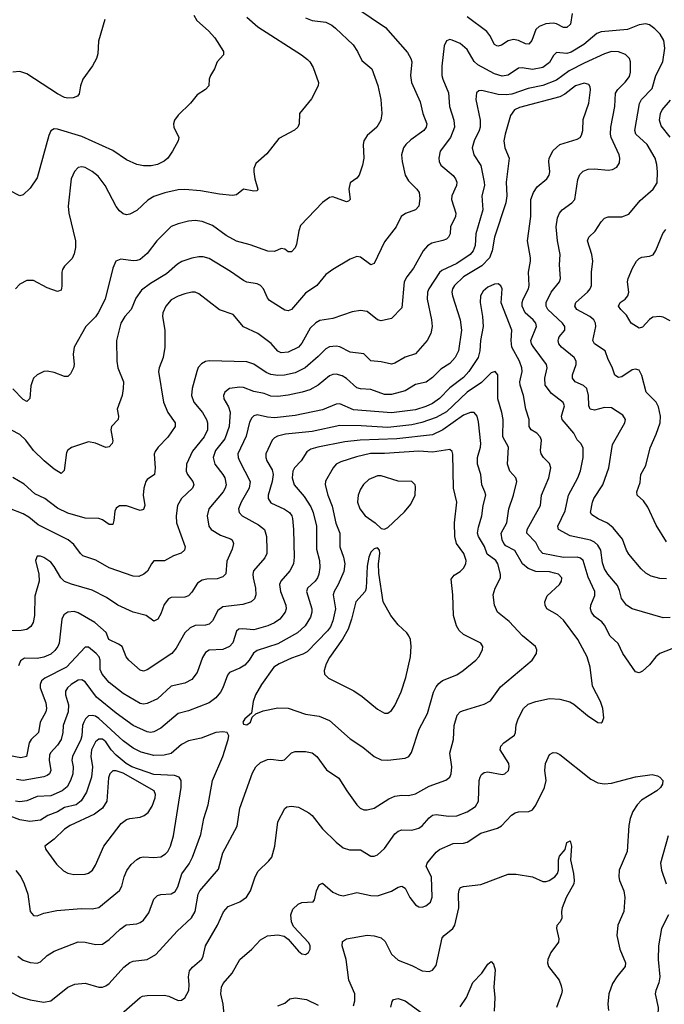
# Model space of a CAD drawing. Header units: inches. Extents: x 990586 to 1117858, y 769490 to 892071.
# Tile 152 of 248: x 1084169 to 1087917, y 830290 to 836015. Entities that reach past the tile are written whole.
import ezdxf

# ---------------------------------------------------------------- set-up
doc = ezdxf.new("R2010")
doc.units = ezdxf.units.IN
doc.header["$MEASUREMENT"] = 0
doc.layers.add('B0883', color=7, linetype='Continuous')

msp = doc.modelspace()

# ---------------------------------------------------------------- linework, layer by layer
at = {"layer": 'B0883', "color": 6}
for points, elevation in [([(1086130, 836082), (1086296.3, 835970), (1086424.6, 835824.6), (1086444, 835790), (1086449.3, 835770), (1086440.7, 835690), (1086447.7, 835650), (1086496.7, 835536.7), (1086512.2, 835470), (1086535.9, 835410), (1086532.6, 835390), (1086518.6, 835370), (1086443.5, 835316.5), (1086413.8, 835290), (1086400.3, 835270), (1086389.9, 835230), (1086392.1, 835190), (1086410.5, 835110), (1086430, 835077.8), (1086479, 835030), (1086492.1, 835010), (1086494.7, 834974.7), (1086489.1, 834930.9), (1086471.1, 834908.9), (1086412.2, 834887.8), (1086386.9, 834870), (1086357.4, 834810), (1086290, 834723.3), (1086230, 834597.7), (1086210, 834590.3), (1086150, 834633.8), (1086130, 834638.5), (1086090, 834622.3), (1085990, 834562.9), (1085950, 834534.1), (1085896.5, 834470), (1085830, 834425.1), (1085750, 834330.2), (1085730, 834321.7), (1085710, 834326.7), (1085622.3, 834382.3), (1085610, 834397), (1085586, 834450), (1085570, 834470.2), (1085550, 834479.5), (1085490, 834489), (1085470, 834497.6), (1085394.4, 834550), (1085270, 834625.9), (1085235.1, 834635.1), (1085210, 834635.7), (1085170, 834628.2), (1085111.8, 834608.2), (1085087.1, 834592.9), (1085023.3, 834536.7), (1084930, 834480.5), (1084877.5, 834442.5), (1084843.9, 834396.1), (1084816.6, 834330), (1084780.1, 834290), (1084757.6, 834250), (1084732.3, 834150), (1084735, 834030), (1084740.8, 833990), (1084772.6, 833910), (1084771.3, 833871.3), (1084765.8, 833830), (1084736.4, 833750), (1084744, 833710), (1084741.9, 833690), (1084702.9, 833650), (1084699.9, 833630), (1084710, 833566.6), (1084707.8, 833550), (1084690, 833530.3), (1084670, 833527.5), (1084610, 833553), (1084570, 833559.7), (1084470, 833526.6), (1084450, 833512.6), (1084442.3, 833497.7), (1084427, 833393), (1084410, 833376.6), (1084370, 833401.2), (1084310.9, 833450), (1084250, 833509.9), (1084205, 833570), (1084170, 833602.8), (1084070, 833655.1)], 3400), ([(1085181.2, 836041.2), (1085198.2, 836010), (1085266.3, 835950), (1085303.3, 835910), (1085354.8, 835830), (1085355.1, 835810), (1085317.7, 835770), (1085302.1, 835730), (1085278.3, 835690), (1085271.2, 835670), (1085269.4, 835630), (1085250.2, 835610), (1085202, 835578), (1085163.2, 835530), (1085090, 835460.2), (1085068.9, 835430), (1085062.8, 835410), (1085064.6, 835390), (1085095.3, 835330), (1085090.1, 835310), (1085057.8, 835250), (1085030.1, 835210), (1085010, 835191.5), (1084970, 835172.9), (1084934.1, 835165.9), (1084890, 835165.4), (1084850, 835172.6), (1084790, 835200.9), (1084710, 835254.1), (1084530, 835335.5), (1084390, 835379.3), (1084370, 835380.3), (1084351.1, 835368.9), (1084337.9, 835342.1), (1084270, 835096), (1084230, 835034.9), (1084190, 834997.3), (1084169.9, 834989.9), (1084110, 835021.6)], 3100), ([(1087381.8, 836050), (1087370.6, 835989.4), (1087350, 835968.6), (1087330, 835969.6), (1087290.7, 835990.7), (1087270, 835995.3), (1087228.6, 835991.4), (1087190, 835975.6), (1087170, 835957.8), (1087146.7, 835893.3), (1087130, 835873.2), (1087110, 835874.3), (1087070, 835894.2), (1087040.6, 835899.4), (1087010, 835891.1), (1086970, 835866.1), (1086950, 835860.3), (1086943, 835863), (1086930, 835870.3), (1086903.2, 835923.2), (1086885.4, 835945.4), (1086770.7, 836030.7)], 3400), ([(1084664.7, 836015.3), (1084627.5, 835890), (1084623.1, 835816.9), (1084616.6, 835790), (1084592.5, 835747.5), (1084537.4, 835670), (1084523, 835630), (1084515.8, 835584.2), (1084504.6, 835570), (1084479.6, 835560.4), (1084450, 835558.2), (1084430, 835562.6), (1084390, 835583.6), (1084210, 835700.8), (1084170, 835713.7), (1084129.3, 835710.7)], 3000), ([(1085830, 836025.6), (1085870, 836010.6), (1085950, 835999.6), (1085983.2, 835983.2), (1086005.9, 835965.9), (1086108.3, 835868.3), (1086133.3, 835830), (1086158.5, 835778.5), (1086217.2, 835730), (1086251.8, 835631.8), (1086268.4, 835550), (1086274.8, 835470), (1086269.3, 835430.7), (1086245.9, 835390), (1086190, 835341), (1086169.4, 835310), (1086165.5, 835290), (1086169.4, 835210), (1086163, 835170), (1086143.1, 835110), (1086130, 835094.3), (1086090, 835066.3), (1086083.1, 835030), (1086089.7, 834970.3), (1086081.2, 834958.8), (1086070, 834955.5), (1085990, 834985.4), (1085970, 834980.6), (1085930, 834952.7), (1085802.6, 834817.4), (1085792.1, 834787.9), (1085778.7, 834710), (1085770, 834687.7), (1085750, 834665.7), (1085730, 834664.2), (1085710, 834681.5), (1085690, 834683.7), (1085650, 834666.1), (1085611, 834669), (1085510, 834706.5), (1085430, 834726.7), (1085370, 834760.8), (1085290, 834818.5), (1085230, 834842.2), (1085190, 834846.4), (1085150, 834842.5), (1085090, 834828.3), (1085050, 834812.6), (1084966.6, 834730), (1084910, 834655.8), (1084870, 834621.4), (1084850, 834614.2), (1084830, 834613.7), (1084756.8, 834623.2), (1084729, 834611), (1084710.3, 834570), (1084666.3, 834390), (1084625.4, 834310), (1084610, 834287.6), (1084554.6, 834230), (1084486.9, 834110), (1084479.6, 834070), (1084485.2, 834010), (1084481.4, 833990), (1084465.1, 833954.9), (1084450, 833939.9), (1084430, 833939.2), (1084370, 833962.9), (1084330, 833970.8), (1084310, 833968.4), (1084270.4, 833949.6), (1084250.4, 833929.6), (1084244.1, 833915.9), (1084235, 833885), (1084228.6, 833811.4), (1084210, 833794.3), (1084190, 833806.4), (1084130, 833869.4)], 3300), ([(1087930, 832978.3), (1087870, 833075.8), (1087820.7, 833180.7), (1087796.3, 833216.3), (1087759.7, 833250), (1087757.5, 833270), (1087776.9, 833323.1), (1087780.8, 833370), (1087810, 833422.6), (1087835.2, 833524.8), (1087870, 833604), (1087892.1, 833670), (1087894.5, 833710), (1087882.9, 833762.9), (1087869.2, 833790), (1087812, 833850), (1087786.1, 833946.1), (1087770, 833976.8), (1087750, 833983.5), (1087730, 833978.3), (1087670, 833938.7), (1087650, 833934), (1087630, 833947.5), (1087614, 833994), (1087590, 834039.1), (1087572.9, 834090), (1087511.9, 834130), (1087500.3, 834150), (1087519.3, 834230), (1087517.4, 834250), (1087507.4, 834270), (1087484.1, 834290), (1087408.2, 834330), (1087395.8, 834350), (1087403.1, 834370), (1087470, 834430), (1087485.3, 834450), (1087493.6, 834470), (1087494.1, 834545.9), (1087501.2, 834610), (1087494.5, 834650), (1087470.8, 834729.2), (1087477.3, 834750), (1087515.6, 834784.4), (1087550, 834839.5), (1087570, 834860.1), (1087591.1, 834868.9), (1087670, 834867.8), (1087710, 834884.3), (1087777, 834963), (1087851.8, 835030), (1087874.6, 835065.4), (1087877.4, 835130), (1087873.3, 835173.3), (1087863.7, 835210), (1087817.1, 835290), (1087752.2, 835350), (1087745, 835370), (1087771.8, 835528.2), (1087785.1, 835550), (1087845.3, 835614.7), (1087867.1, 835690), (1087907.7, 835770), (1087918.9, 835850), (1087914.7, 835894.7), (1087892.5, 835930), (1087862.4, 835962.4), (1087830, 835984.8), (1087810, 835990.1), (1087770, 835984.2), (1087702.7, 835957.3), (1087550, 835945.3), (1087524.4, 835935.6), (1087449.5, 835870), (1087374.6, 835825.4), (1087350, 835818.9), (1087290, 835823.9), (1087273.3, 835806.7), (1087250, 835765.3), (1087210, 835737.7), (1087150, 835724.5), (1087090, 835734.2), (1087070, 835733.1), (1087010, 835692.6), (1086973.8, 835686.2), (1086930, 835700), (1086832.4, 835752.4), (1086811.3, 835771.2), (1086770, 835842.5), (1086730, 835876.4), (1086683.4, 835896.6), (1086670, 835899), (1086650, 835892.5), (1086636.2, 835863.8), (1086624.3, 835744.3), (1086624.2, 835690), (1086628.4, 835670), (1086663.1, 835590), (1086668.2, 835510), (1086693.8, 835430), (1086696.3, 835390), (1086673.2, 835330), (1086614.4, 835250), (1086605.7, 835210), (1086607.4, 835190), (1086617.4, 835170), (1086688.5, 835108.5), (1086703.1, 835090), (1086710.7, 835070), (1086708.9, 835050), (1086681.4, 834990), (1086679.7, 834970), (1086704.6, 834890), (1086702.1, 834870), (1086674, 834810), (1086671.7, 834770), (1086662.9, 834750), (1086650, 834739), (1086630, 834730.9), (1086565.1, 834714.9), (1086540.9, 834699), (1086515.5, 834670), (1086458.6, 834570), (1086420, 834520), (1086405, 834490), (1086390, 834339.9), (1086330, 834277.8), (1086270, 834264.2), (1086250, 834269.9), (1086190, 834317.5), (1086150, 834324.4), (1086103, 834317), (1085990, 834277.5), (1085915, 834265), (1085890, 834251.3), (1085858.4, 834221.6), (1085810, 834133.6), (1085790, 834110), (1085730, 834082.1), (1085690, 834078.6), (1085670, 834088.4), (1085632.1, 834132.1), (1085553.8, 834190), (1085469.5, 834229.5), (1085410, 834300.8), (1085330, 834328.6), (1085210, 834419.9), (1085190, 834429.7), (1085170, 834431.2), (1085130, 834421.7), (1085090, 834407.4), (1085050, 834386.2), (1085018.7, 834350), (1085000.7, 834310), (1084999, 834290), (1085012.8, 834210), (1085013.1, 834110), (1085002.8, 834050), (1084979.6, 833990), (1084976.7, 833970), (1085005.6, 833790), (1085030.8, 833730.8), (1085072.5, 833670), (1085072.7, 833650), (1085030, 833586.5), (1084974.1, 833530), (1084956.2, 833503.8), (1084951.8, 833488.2), (1084957.4, 833410), (1084952.9, 833370), (1084910, 833341.2), (1084902.5, 833330), (1084890.6, 833290), (1084887.6, 833250), (1084896.1, 833190), (1084890, 833166.2), (1084870, 833161.4), (1084790, 833187.8), (1084750, 833188.2), (1084730, 833174), (1084722.7, 833157.3), (1084717.1, 833102.9), (1084710, 833079.9), (1084690, 833079.8), (1084650, 833106.8), (1084630, 833114.3), (1084550, 833115.6), (1084450, 833144.6), (1084390, 833174.8), (1084315.7, 833230), (1084257.2, 833257.2), (1084195, 833315), (1084130, 833353.5)], 3500), ([(1085489.9, 836029.9), (1085553.5, 835973.5), (1085806.7, 835810), (1085842.6, 835782.6), (1085855.7, 835770), (1085876.3, 835736.3), (1085907, 835650), (1085905, 835630), (1085865.4, 835554.6), (1085796.4, 835470), (1085793.5, 835410), (1085785.6, 835390), (1085767.1, 835372.9), (1085675.7, 835324.3), (1085605.6, 835234.4), (1085541.9, 835178.1), (1085531.3, 835150), (1085529.9, 835130), (1085536, 835090), (1085554.1, 835030), (1085550, 835020.4), (1085530, 835018.4), (1085469.8, 835030.2), (1085430, 834997.3), (1085406.7, 834993.3), (1085330, 834999.5), (1085220, 835020), (1085130, 835027.4), (1085090, 835025.7), (1085012.4, 835007.6), (1084950, 834986), (1084915.2, 834964.8), (1084850, 834904.5), (1084810, 834883.3), (1084790, 834880.7), (1084770, 834886.4), (1084750, 834902.9), (1084730, 834928.3), (1084667.1, 835050), (1084625.3, 835105.3), (1084590, 835133.1), (1084550, 835154.7), (1084530, 835158.9), (1084510, 835154.9), (1084487.2, 835132.8), (1084469.4, 835090), (1084451.3, 834930), (1084454.7, 834890), (1084493.2, 834730), (1084494.4, 834690), (1084486.3, 834653.7), (1084473.8, 834626.2), (1084430, 834582), (1084417.6, 834562.4), (1084413.8, 834546.2), (1084414.8, 834465.2), (1084410, 834441.8), (1084390, 834433.8), (1084330, 834455.1), (1084250, 834498.7), (1084210, 834498.1), (1084170, 834477.7), (1084144.2, 834450)], 3200), ([(1087930, 832763.3), (1087890, 832764.7), (1087839.5, 832779.5), (1087810, 832796.1), (1087781.4, 832821.4), (1087710, 832906.2), (1087696.3, 832930), (1087674.4, 832994.4), (1087619.6, 833059.6), (1087587.1, 833087.1), (1087532.1, 833112.1), (1087495.3, 833135.3), (1087487.2, 833150), (1087499, 833210), (1087507.3, 833230), (1087559.7, 833310), (1087593.5, 833410), (1087614.9, 833545.1), (1087687.8, 833670), (1087691, 833690), (1087675.6, 833715.6), (1087610, 833757.6), (1087570, 833760.7), (1087510, 833744.6), (1087486.1, 833750), (1087478.1, 833770), (1087476.8, 833830), (1087467, 833870), (1087447.7, 833887.7), (1087399.2, 833910), (1087383.2, 833930), (1087383.2, 833950), (1087404.1, 834010), (1087404, 834030), (1087393.1, 834050), (1087319.4, 834110), (1087303.7, 834130), (1087299.3, 834150), (1087302.1, 834157.9), (1087306.5, 834170), (1087338.1, 834210), (1087339.1, 834230), (1087325.7, 834250), (1087239.4, 834330), (1087229.4, 834350), (1087230.5, 834370), (1087258.1, 834430), (1087308.3, 834490), (1087313.2, 834510), (1087307.6, 834590), (1087312.3, 834650), (1087295, 834730), (1087287.9, 834810), (1087296.8, 834863.2), (1087308.1, 834890), (1087323.8, 834910), (1087378.4, 834950), (1087395.9, 834970), (1087415, 835085), (1087425.2, 835114.8), (1087444.9, 835135.1), (1087474.8, 835145.2), (1087510, 835147.8), (1087590, 835140.9), (1087615.9, 835144.1), (1087641.7, 835158.3), (1087657.1, 835182.9), (1087658.6, 835210), (1087653.4, 835230), (1087608.5, 835330), (1087603.9, 835350), (1087606.1, 835390), (1087628.3, 835510), (1087632.7, 835587.3), (1087646.5, 835610), (1087690, 835651.5), (1087714.7, 835685.3), (1087721, 835710), (1087720.8, 835770), (1087713.8, 835790), (1087691.6, 835811.6), (1087650, 835827.6), (1087610, 835829.7), (1087570, 835817.3), (1087450, 835762), (1087362.8, 835717.2), (1087290, 835664), (1087210, 835632.6), (1087126, 835614), (1087030, 835581.9), (1086997.1, 835577.1), (1086950, 835579.9), (1086856.1, 835604), (1086838.4, 835601.6), (1086825.6, 835590), (1086820.4, 835550), (1086845.6, 835430), (1086846.8, 835390), (1086841.2, 835370), (1086810.8, 835310), (1086800.3, 835270), (1086808.6, 835230), (1086850, 835168), (1086870.2, 835070.2), (1086870.6, 835050), (1086856.2, 834990), (1086861.2, 834910), (1086822, 834770), (1086817.5, 834702.5), (1086806.4, 834670), (1086788.5, 834650), (1086710, 834597.1), (1086623.4, 834556.6), (1086610, 834544.1), (1086547.8, 834450), (1086540.4, 834430), (1086538.8, 834390), (1086564.3, 834270), (1086568.2, 834230), (1086559.1, 834190), (1086538.4, 834150), (1086470, 834071.3), (1086410, 834052.8), (1086350, 834017.9), (1086330, 834012.3), (1086270, 834026.2), (1086211, 834031), (1086170, 834072.5), (1086090, 834081.6), (1086030, 834112.4), (1086010, 834116.9), (1085970, 834112.2), (1085950, 834101.2), (1085904.3, 834055.7), (1085828.8, 833991.2), (1085770, 833962.2), (1085708, 833948), (1085670, 833945.6), (1085630, 833951.4), (1085603, 833963), (1085530, 834011.8), (1085490, 834025.5), (1085270, 834030.4), (1085250, 834026.5), (1085225.7, 834014.3), (1085207.5, 833992.5), (1085199.2, 833970), (1085171.8, 833870), (1085168.7, 833830), (1085182.5, 833790), (1085231.4, 833730), (1085255.6, 833690), (1085261, 833670), (1085260.6, 833630), (1085241.6, 833590), (1085173.8, 833506.2), (1085139.2, 833430), (1085137, 833390), (1085145.4, 833370), (1085176.3, 833330), (1085182, 833310), (1085173.3, 833290), (1085109.6, 833230), (1085086.3, 833190), (1085078.5, 833130), (1085081.8, 833090), (1085131.5, 832950), (1085128, 832930), (1085107.2, 832912.8), (1085062.8, 832897.2), (1085010.8, 832869.2), (1084950, 832867.4), (1084934.8, 832850), (1084911.9, 832808.1), (1084890.1, 832790), (1084862.1, 832777.9), (1084830, 832778.3), (1084690, 832827.6), (1084612.4, 832872.3), (1084536.8, 832896.8), (1084522.1, 832910), (1084483.7, 832963.7), (1084450.9, 832990.9), (1084277.6, 833077.6), (1084221.9, 833121.9), (1084190, 833141), (1084110, 833173.4)], 3600), ([(1087950, 832537.8), (1087910, 832537.3), (1087730, 832589.6), (1087697.1, 832610), (1087668.3, 832648.3), (1087656.7, 832696.7), (1087644.5, 832724.5), (1087587.9, 832790), (1087570, 832822.2), (1087557.6, 832857.6), (1087547.3, 832930), (1087530, 832959.6), (1087510, 832977.2), (1087487.9, 832987.9), (1087370, 833012.8), (1087302.6, 833050), (1087297.2, 833070), (1087340.2, 833159.8), (1087359.4, 833250), (1087413.6, 833350), (1087429.2, 833390.8), (1087445.2, 833470), (1087444.6, 833524.6), (1087432, 833550), (1087410, 833571.2), (1087390.6, 833610), (1087322.2, 833690), (1087318.5, 833710), (1087336, 833770), (1087328.5, 833788.5), (1087260.4, 833840.4), (1087224.8, 833890), (1087221.3, 833930), (1087235.4, 833990), (1087232.1, 834010), (1087153.9, 834113.9), (1087143.9, 834130), (1087140.3, 834150), (1087172.9, 834230), (1087170.1, 834250), (1087154.5, 834270), (1087107.7, 834310), (1087090.7, 834350), (1087091, 834370), (1087096.7, 834390), (1087127.4, 834450), (1087131.9, 834470), (1087127, 834547), (1087139.1, 834610), (1087138.8, 834630), (1087121.5, 834730), (1087140.6, 834870), (1087140.6, 834970), (1087156.6, 835010), (1087177.1, 835042.9), (1087234.1, 835090), (1087246.7, 835110), (1087250.5, 835130), (1087244.8, 835190), (1087247.6, 835210), (1087270, 835253.5), (1087310, 835290), (1087410, 835320.4), (1087426.9, 835330), (1087436.2, 835343.8), (1087442.2, 835370), (1087445.8, 835434.2), (1087478.2, 835530), (1087487.6, 835607.6), (1087485.3, 835625.2), (1087477.3, 835637.3), (1087450, 835644.9), (1087399.8, 835630), (1087337.8, 835582.2), (1087310, 835566.2), (1087075.2, 835504.8), (1087046.2, 835490), (1087022, 835458), (1086991, 835350), (1086984.6, 835310), (1086990, 835270), (1087014, 835210), (1086997.6, 835070), (1087001.3, 834990), (1086996.2, 834950), (1086930.3, 834750), (1086916.5, 834670), (1086901.2, 834630), (1086856.8, 834583.2), (1086750, 834519.5), (1086697.6, 834470), (1086685.5, 834450), (1086682.2, 834430), (1086686.2, 834410), (1086730.9, 834270), (1086737.3, 834210), (1086719.8, 834090), (1086700.2, 834050), (1086670, 834015.1), (1086617.9, 833982.1), (1086570, 833934), (1086532.4, 833907.6), (1086470, 833893.8), (1086410, 833857.5), (1086330, 833835.8), (1086290, 833835.1), (1086210, 833864.8), (1086150, 833868), (1086130, 833873.6), (1086069.4, 833929.4), (1086043.3, 833943.3), (1086010, 833953.3), (1085990, 833952.1), (1085970, 833944.6), (1085904.7, 833890), (1085856.9, 833863.1), (1085811.8, 833848.2), (1085730, 833830.7), (1085670, 833823.2), (1085630, 833826.1), (1085590, 833841.3), (1085530, 833852.3), (1085470, 833876.3), (1085450, 833878.6), (1085389, 833871), (1085361.3, 833850), (1085354.6, 833830), (1085356.7, 833810), (1085383.4, 833763.4), (1085392.4, 833732.4), (1085386.9, 833650), (1085362.5, 833577.5), (1085308, 833510), (1085294.4, 833470), (1085303.3, 833430), (1085350, 833371.2), (1085361.2, 833350), (1085369.2, 833310), (1085364.5, 833290), (1085352.9, 833270), (1085268, 833170), (1085259.5, 833130), (1085269.1, 833070), (1085283.1, 833050), (1085337.4, 833017.4), (1085395.3, 832995.3), (1085403.8, 832990), (1085412.8, 832970), (1085404.6, 832935.4), (1085373.4, 832866.6), (1085366.8, 832793.2), (1085350, 832774.5), (1085316.6, 832763.4), (1085257.7, 832762.3), (1085230, 832756.8), (1085202.1, 832737.9), (1085170, 832686.4), (1085150, 832665.1), (1085130, 832657.5), (1085050, 832655.1), (1085033.6, 832646.4), (1085010, 832614.3), (1084990, 832560.9), (1084972.8, 832530), (1084950, 832517.9), (1084904.2, 832550), (1084830, 832569.8), (1084740.3, 832610), (1084674.8, 832654.8), (1084590, 832697.4), (1084470, 832732.6), (1084430, 832748.7), (1084408.4, 832770), (1084370, 832836), (1084350, 832860.4), (1084310, 832887), (1084290, 832895.4), (1084270, 832895.2), (1084261.7, 832870), (1084279.8, 832790), (1084282.6, 832750), (1084256.7, 832663.3), (1084255.2, 832550), (1084248.5, 832510), (1084233.7, 832486.3), (1084210, 832469.5), (1084177, 832463), (1084090, 832461.5)], 3700), ([(1087950, 835332.3), (1087898.5, 835398.5), (1087888.1, 835430), (1087894.5, 835470), (1087904.2, 835490), (1087952.7, 835547.3)], 3400), ([(1087950, 834263.2), (1087910, 834284.4), (1087890, 834289.6), (1087850, 834284.8), (1087830, 834271.7), (1087790, 834226.5), (1087770, 834221.3), (1087723.7, 834250), (1087697.2, 834297.2), (1087663.9, 834330), (1087650.8, 834350), (1087659.9, 834370), (1087689.3, 834390), (1087705, 834410), (1087710.9, 834430), (1087702.9, 834490), (1087706.8, 834510), (1087731.6, 834570), (1087754.3, 834610), (1087770, 834626.6), (1087785.3, 834634.7), (1087830, 834640.7), (1087851.6, 834648.4), (1087867.2, 834672.8), (1087908.5, 834771.5), (1087925.6, 834794.4)], 3400), ([(1088030, 832382.8), (1087890.5, 832329.5), (1087867, 832310), (1087830, 832263.9), (1087790, 832226.5), (1087770, 832216.1), (1087750, 832222.1), (1087675.8, 832330), (1087648.4, 832388.4), (1087602.4, 832430), (1087570, 832495.1), (1087553.1, 832513.1), (1087510, 832544.4), (1087493.1, 832570), (1087488, 832590), (1087489.8, 832610), (1087513.2, 832666.8), (1087513.3, 832690), (1087474, 832774), (1087444.1, 832870), (1087430, 832883.9), (1087410, 832890.5), (1087330, 832887.8), (1087210.9, 832910.9), (1087192.1, 832932.1), (1087170, 832975.7), (1087118, 833030), (1087120.4, 833050), (1087196.5, 833190), (1087203.1, 833250), (1087245.2, 833350), (1087257.8, 833410), (1087250, 833434.9), (1087214, 833470), (1087200.1, 833490), (1087197.1, 833510), (1087203.2, 833570), (1087195.7, 833590), (1087174.8, 833610), (1087142.2, 833630), (1087131.5, 833650), (1087132.1, 833690), (1087111.8, 833750), (1087098.5, 833830), (1087078.7, 833890), (1087077.7, 833910), (1087089.7, 833970), (1087089.4, 833990), (1087074.7, 834030), (1087030.4, 834110), (1087026.3, 834150), (1087031, 834210), (1086969.2, 834369.2), (1086974.6, 834450), (1086966.7, 834466.7), (1086950, 834478.4), (1086930, 834477.6), (1086890, 834460.1), (1086862.9, 834437.1), (1086847.9, 834410), (1086846, 834370), (1086859.7, 834290), (1086863.2, 834230), (1086847.3, 834150), (1086844.2, 834090), (1086835.1, 834050), (1086781.3, 833970), (1086750, 833934.7), (1086670, 833875.2), (1086610, 833811.7), (1086570, 833783.2), (1086530, 833765.1), (1086470, 833745.8), (1086330, 833728.1), (1086110, 833746.7), (1086030, 833781.1), (1086010, 833779.7), (1085930, 833746), (1085770, 833713.3), (1085650, 833699.7), (1085610, 833703.6), (1085550, 833717.3), (1085530, 833711.1), (1085519.6, 833700.4), (1085506, 833674), (1085486.1, 833593.9), (1085438.4, 833490), (1085438.9, 833470), (1085447, 833450), (1085509.3, 833329.3), (1085502.6, 833290), (1085456.2, 833210), (1085441.2, 833170), (1085444.3, 833150), (1085463.1, 833130), (1085558.5, 833078.5), (1085592.8, 833050), (1085604, 833010), (1085606.5, 832930), (1085605.2, 832910), (1085594.5, 832885.5), (1085529.5, 832810), (1085524.4, 832790), (1085525.9, 832770), (1085540.3, 832710), (1085542.9, 832670), (1085533.5, 832646.5), (1085514.2, 832630), (1085466.5, 832613.5), (1085350, 832600), (1085321.1, 832579), (1085290, 832519.4), (1085270, 832499.7), (1085250, 832494.4), (1085190, 832491.9), (1085160.5, 832479.5), (1085130.2, 832449.8), (1085079.2, 832360.8), (1085053.8, 832330), (1084910, 832234.4), (1084890, 832226.6), (1084870, 832231.6), (1084804.5, 832290), (1084788.8, 832310), (1084764.5, 832370), (1084744.4, 832384.4), (1084687.3, 832410), (1084671.8, 832451.8), (1084606.1, 832510), (1084510, 832565.5), (1084487, 832573), (1084449.6, 832570), (1084426.2, 832553.8), (1084414, 832530), (1084398.5, 832390), (1084391.1, 832370), (1084373.9, 832346.1), (1084350, 832326.4), (1084310, 832307.2), (1084270, 832299.9), (1084197.9, 832302.1), (1084173.4, 832286.6), (1084162, 832258)], 3800), ([(1084670, 830154.2), (1084870, 830329), (1084884.1, 830335.9), (1084910, 830340.4), (1085010, 830342.7), (1085036.6, 830336.6), (1085090, 830311.5), (1085110, 830313.7), (1085130, 830327.1), (1085151.9, 830370), (1085154.7, 830405.3), (1085150.1, 830450), (1085156.7, 830483.3), (1085174.3, 830505.7), (1085227.5, 830552.5), (1085236.2, 830570), (1085250, 830630), (1085320.2, 830750), (1085353.5, 830826.5), (1085382.1, 830857.9), (1085450, 830885.1), (1085487.3, 830912.7), (1085510.8, 830949.2), (1085538.5, 831030), (1085555.7, 831064.3), (1085616.9, 831123.1), (1085634.2, 831145.8), (1085653, 831210), (1085669.4, 831350), (1085710, 831427.9), (1085723, 831437), (1085750, 831441.8), (1085790, 831434.9), (1085850, 831403.7), (1085870, 831386.8), (1085930.6, 831310.6), (1086010, 831232.3), (1086050, 831200.1), (1086087.4, 831187.4), (1086150, 831187.3), (1086210, 831150.6), (1086230, 831150.6), (1086250, 831159.6), (1086290, 831196.3), (1086350, 831280.2), (1086370, 831297), (1086390, 831304), (1086450, 831303), (1086490, 831314), (1086510, 831328.1), (1086550, 831373.3), (1086570, 831388.4), (1086590, 831393.3), (1086663, 831383), (1086710, 831385.3), (1086770, 831408.6), (1086819.5, 831440.5), (1086836.9, 831470), (1086841.4, 831590), (1086845.4, 831610), (1086854.4, 831625.6), (1086870, 831637.5), (1086890, 831641.9), (1086974.1, 831625.9), (1086990.3, 831629.7), (1087010.7, 831650), (1087015, 831670), (1087012.1, 831690), (1086962.8, 831770), (1086966.1, 831790), (1086983.9, 831810), (1087045.3, 831854.7), (1087052.6, 831870), (1087055.2, 831915.2), (1087067.2, 831950), (1087097.4, 832010), (1087125.6, 832034.4), (1087169.3, 832050.7), (1087250, 832067.3), (1087310, 832063.7), (1087367.4, 832047.4), (1087390, 832035.3), (1087470, 831968.4), (1087530, 831927.3), (1087550, 831925.5), (1087555.1, 831930), (1087564.9, 831955.1), (1087559.1, 832010), (1087546.5, 832050), (1087500.2, 832140.2), (1087486.1, 832250), (1087468.2, 832310), (1087413.5, 832410), (1087330, 832523.1), (1087295, 832555.1), (1087232.9, 832590), (1087223.2, 832610), (1087222.3, 832630), (1087235.2, 832664.8), (1087307.5, 832730), (1087319.1, 832750), (1087320.9, 832770), (1087301.7, 832790), (1087277.5, 832797.5), (1087250, 832804.1), (1087170, 832805.5), (1087124.6, 832824.6), (1087092.3, 832850), (1087047.9, 832928), (1086996.3, 832956.3), (1086983.5, 832970), (1086975, 832990), (1086969, 833030), (1087001.6, 833090), (1087012.7, 833170), (1087040.3, 833250), (1087059.2, 833330), (1087053.7, 833350), (1087018.8, 833390), (1087004.9, 833430), (1087010.5, 833530), (1086977.1, 833590), (1086979.6, 833690), (1086972.9, 833730), (1086949, 833810), (1086949.7, 833949.7), (1086933.2, 833970), (1086910, 833961.5), (1086854.1, 833905.9), (1086770, 833850), (1086650, 833734.3), (1086590, 833701.6), (1086507.5, 833672.5), (1086450, 833658.7), (1086310, 833642.7), (1086153.6, 833653.6), (1086030, 833655.6), (1085870, 833620.5), (1085715.2, 833604.8), (1085667.2, 833592.8), (1085650, 833583.3), (1085637.5, 833570), (1085601.1, 833490), (1085599.9, 833470), (1085605.5, 833450), (1085637.2, 833397.2), (1085643.6, 833370), (1085638, 833330), (1085614.6, 833250), (1085614.2, 833230), (1085630, 833206.2), (1085709.4, 833169.4), (1085737.8, 833150), (1085751.2, 833130), (1085754.7, 833114.7), (1085760.3, 833050), (1085765, 832890), (1085761, 832850), (1085740.1, 832810), (1085687, 832750), (1085679.5, 832730), (1085684.7, 832690), (1085716.7, 832610), (1085718.3, 832590), (1085712.9, 832570), (1085681.3, 832530), (1085650, 832507.4), (1085612.8, 832490), (1085530, 832467.1), (1085467.2, 832472.8), (1085442.7, 832470), (1085430, 832458.8), (1085407.8, 832392.2), (1085389.5, 832370), (1085350, 832352.9), (1085271.7, 832348.3), (1085250, 832335), (1085233, 832307), (1085201.8, 832218.2), (1085170, 832177.7), (1085130, 832157), (1085050, 832138.7), (1084970, 832065.3), (1084910, 832038.3), (1084890, 832035.1), (1084870, 832039.2), (1084770, 832097.7), (1084690, 832161.7), (1084647.9, 832210), (1084636.9, 832236.9), (1084636.3, 832290), (1084630.8, 832310.8), (1084614.1, 832330), (1084570, 832365.5), (1084550, 832366.9), (1084441, 832250), (1084314.9, 832185.1), (1084296.5, 832170), (1084288.8, 832150), (1084288.7, 832130), (1084321.8, 832041.8), (1084325.7, 832010), (1084321.4, 831990), (1084289.1, 831930), (1084277.8, 831870), (1084236.9, 831830), (1084224.3, 831810), (1084209.4, 831730.6), (1084176.7, 831723.3), (1083950, 831766.3)], 3900), ([(1084110, 830363.2), (1084170, 830333.2), (1084230, 830314.8), (1084310, 830301.1), (1084350, 830309.8), (1084450, 830390.1), (1084490, 830406.8), (1084550, 830412.6), (1084630, 830388.9), (1084650, 830389.5), (1084670, 830396.7), (1084690, 830410.1), (1084775.2, 830504.8), (1084810, 830533.5), (1084830, 830541.3), (1084910, 830550), (1084961.3, 830578.7), (1085084.4, 830715.6), (1085168, 830792), (1085189.9, 830830.1), (1085207.7, 830930), (1085216.7, 830950), (1085325.4, 831074.6), (1085349.8, 831170), (1085434.4, 831325.6), (1085449.7, 831430.3), (1085523.6, 831636.4), (1085541.7, 831670), (1085570, 831695.4), (1085610, 831712.4), (1085630, 831714.5), (1085690, 831707.9), (1085708, 831712), (1085748.7, 831751.3), (1085770, 831759.4), (1085830, 831760.4), (1085870, 831751.2), (1085896.2, 831730), (1085952.2, 831652.2), (1086024.6, 831604.6), (1086070.2, 831530.2), (1086128.5, 831448.5), (1086149.3, 831429.3), (1086170, 831421), (1086190, 831419.8), (1086230, 831430.7), (1086316, 831484), (1086350, 831499.4), (1086390, 831504.8), (1086430, 831503.4), (1086470, 831513.4), (1086550, 831557.5), (1086647.6, 831592.4), (1086670.1, 831609.9), (1086676.9, 831630), (1086681.1, 831670), (1086669.1, 831750), (1086691.6, 831828.4), (1086694.6, 831910), (1086712.5, 831970), (1086729.9, 831990), (1086743.4, 831996.6), (1086870, 832035.2), (1086905.7, 832054.3), (1086965.3, 832134.7), (1087148.8, 832290), (1087173.4, 832330), (1087176.3, 832350), (1087167, 832370), (1087092.4, 832432.4), (1087015.3, 832515.3), (1086947, 832570), (1086930.2, 832610), (1086922.3, 832670), (1086933.1, 832710), (1086964.8, 832770), (1086964.7, 832790), (1086948.1, 832850), (1086938.1, 832870), (1086887, 832907), (1086870.8, 832950.8), (1086836.2, 833010), (1086831.6, 833030), (1086836.3, 833063.7), (1086856.6, 833130), (1086863.9, 833190), (1086878.5, 833250), (1086874.3, 833270), (1086855.1, 833310), (1086849.8, 833370), (1086831.2, 833430), (1086831.2, 833470), (1086848.5, 833530), (1086849.7, 833550), (1086837.2, 833677.2), (1086828.9, 833708.9), (1086811.8, 833730), (1086790, 833730.6), (1086750, 833715), (1086630, 833630), (1086570, 833601.8), (1086361.5, 833578.5), (1086149.2, 833570.8), (1086059.4, 833560.6), (1085903, 833530), (1085862.8, 833517.2), (1085838, 833502), (1085805.2, 833450), (1085766.5, 833410), (1085756.6, 833390), (1085752.7, 833350), (1085765.2, 833310), (1085822.5, 833242.5), (1085862.1, 833182.1), (1085874.9, 833150), (1085894.2, 833070), (1085895.2, 832935.2), (1085912.6, 832870), (1085914.7, 832830), (1085909.3, 832790.7), (1085901.5, 832770), (1085887, 832750), (1085843.2, 832710), (1085837, 832690), (1085867.7, 832590), (1085867.8, 832570), (1085860.1, 832539.9), (1085829.7, 832490.3), (1085784.2, 832450), (1085670, 832384.7), (1085550, 832347.1), (1085529.5, 832330.5), (1085503.9, 832290), (1085478.3, 832261.7), (1085450, 832243.7), (1085390, 832219.6), (1085376.7, 832203.4), (1085350.6, 832130), (1085335.9, 832104.1), (1085308.9, 832071.1), (1085270, 832043.1), (1085150, 831996.1), (1085090, 831980.4), (1084990, 831895.7), (1084950, 831873.1), (1084930, 831869.3), (1084910, 831873.4), (1084830, 831910.1), (1084730, 831981.6), (1084616.3, 832076.3), (1084550, 832164.3), (1084530, 832175.5), (1084510, 832173.7), (1084468.8, 832150), (1084448, 832130), (1084436.5, 832110), (1084436.1, 832090), (1084453.2, 832030), (1084451.6, 831990), (1084421.7, 831910), (1084420.7, 831870), (1084411.2, 831830), (1084390, 831795.7), (1084347.6, 831752.4), (1084342, 831738), (1084340.6, 831710), (1084349.6, 831650), (1084342, 831630), (1084330, 831619.5), (1084310, 831611.3), (1084190, 831590.5), (1084150, 831596.6)], 4000), ([(1084157.7, 830570), (1084190, 830546.9), (1084230, 830532.4), (1084270, 830529.6), (1084290, 830537.3), (1084330, 830572.7), (1084370, 830599), (1084510, 830653.1), (1084550, 830651.8), (1084610, 830636.4), (1084650, 830639.2), (1084690, 830666.3), (1084753, 830727), (1084788.3, 830751.7), (1084850, 830757.8), (1084870, 830764.6), (1084890, 830778.9), (1084919.5, 830820.5), (1084950, 830900.6), (1084970, 830922.3), (1084990, 830927.7), (1085050, 830931.4), (1085074.1, 830945.9), (1085088, 830972), (1085112, 831048), (1085153.7, 831106.3), (1085174.2, 831145.7), (1085222.4, 831277.6), (1085239.5, 831370), (1085265.7, 831450), (1085290, 831591.7), (1085349.5, 831730), (1085381.9, 831830), (1085384.7, 831850), (1085374.6, 831870), (1085350, 831874.4), (1085310, 831870.9), (1085223.5, 831836.5), (1085150, 831821.2), (1085110, 831800.2), (1085050, 831748), (1085010, 831737.6), (1084950, 831735.8), (1084876.4, 831756.4), (1084830, 831778.2), (1084770, 831820.8), (1084630, 831951.5), (1084610, 831964.1), (1084590.9, 831969), (1084570, 831966), (1084552.7, 831950), (1084541.4, 831930), (1084534.4, 831910), (1084531.2, 831851.2), (1084525.4, 831830), (1084475.4, 831730), (1084472.5, 831710), (1084480, 831670), (1084479.2, 831630), (1084465.6, 831590), (1084445.8, 831554.2), (1084415.9, 831530), (1084350, 831500.9), (1084270, 831497.3), (1084210, 831472.4), (1084170, 831466.3), (1084145.6, 831470)], 4100), ([(1084146.8, 831066.8), (1084175.8, 831030), (1084196.1, 830990), (1084217.6, 830930), (1084229.5, 830830), (1084250, 830805.3), (1084270, 830803.8), (1084310, 830820.2), (1084385.2, 830834.8), (1084525.8, 830845.8), (1084590, 830844.4), (1084630, 830853.3), (1084749.1, 830950.9), (1084764.1, 830975.9), (1084776.6, 831030), (1084792, 831068), (1084817.9, 831102.1), (1084850, 831131.9), (1084870, 831142.5), (1084890, 831146.3), (1084950, 831143.5), (1084990, 831147.9), (1085016.3, 831163.7), (1085030, 831179), (1085046.1, 831210), (1085064.1, 831270), (1085107.9, 831550), (1085107.4, 831590), (1085097.1, 831610), (1085070, 831620), (1084950, 831625.1), (1084820.8, 831670), (1084788.2, 831690), (1084730, 831737.4), (1084701.3, 831770), (1084670, 831815.9), (1084650, 831830.9), (1084630, 831832), (1084610, 831814.8), (1084586.9, 831770), (1084583.1, 831730), (1084593.1, 831670), (1084586.9, 831610), (1084557.4, 831522.6), (1084527.5, 831472.5), (1084497.9, 831450), (1084430, 831433.2), (1084390, 831409.4), (1084332.4, 831387.6), (1084290, 831361.2), (1084227.8, 831352.2), (1084170, 831362.3), (1083990, 831430)], 4200), ([(1085357.1, 830230), (1085351.8, 830290), (1085338.5, 830350), (1085342.1, 830390), (1085351.7, 830410), (1085403.9, 830470), (1085450, 830550.6), (1085519, 830610), (1085570, 830665.2), (1085610, 830687.4), (1085670, 830693.2), (1085705.9, 830685.9), (1085730, 830668.8), (1085790, 830599.1), (1085810, 830582.3), (1085830, 830579.2), (1085849, 830591), (1085858.1, 830610), (1085857.5, 830630), (1085850, 830646.9), (1085761.4, 830741.4), (1085748.6, 830770), (1085745, 830810), (1085757.9, 830842.1), (1085788, 830872), (1085810, 830881.5), (1085875.2, 830884.8), (1085883.1, 830896.9), (1085894.6, 830950), (1085910, 830983.4), (1085930, 830993.1), (1085990, 830941.9), (1086025.3, 830925.3), (1086050, 830920), (1086130, 830939.8), (1086210, 830922.1), (1086250, 830921.2), (1086330, 830946.5), (1086370, 830970.1), (1086390, 830976.7), (1086410, 830965.5), (1086437, 830910), (1086470, 830868.8), (1086490, 830856.5), (1086510, 830854.9), (1086530, 830861.2), (1086556.7, 830883.3), (1086567.2, 830912.8), (1086562.8, 831030), (1086532.7, 831090), (1086538.3, 831110), (1086553.6, 831130), (1086590, 831173.8), (1086610, 831190.1), (1086690, 831224.2), (1086750, 831225.8), (1086770, 831231.5), (1086850, 831284.7), (1086946.3, 831313.7), (1086970, 831326.4), (1087028.5, 831390), (1087050, 831402.3), (1087070, 831408), (1087130, 831410.6), (1087150, 831420.6), (1087170, 831448.4), (1087219.7, 831550), (1087229.3, 831590), (1087221.3, 831650), (1087225.5, 831690), (1087250, 831742.6), (1087270, 831753.8), (1087290, 831752.1), (1087310, 831741.9), (1087490, 831599.2), (1087530, 831576.7), (1087570, 831571.6), (1087610, 831574.8), (1087750, 831612.6), (1087845.3, 831625.3), (1087877.9, 831618), (1087891.5, 831610), (1087907.5, 831590), (1087906.5, 831570), (1087894.7, 831550), (1087874, 831530), (1087784.3, 831475.7), (1087759.1, 831450), (1087734.6, 831410), (1087718.9, 831370), (1087710.3, 831330), (1087701.1, 831178.9), (1087654.1, 831070), (1087652.2, 831030), (1087655.8, 831010), (1087680.6, 830950), (1087687.7, 830910), (1087681.7, 830830), (1087645.7, 830750), (1087640.8, 830690), (1087658.7, 830610), (1087690.6, 830530), (1087690.1, 830510), (1087640.2, 830450), (1087615.8, 830410), (1087595.2, 830350), (1087587.8, 830290), (1087593.3, 830253.3)], 3800), ([(1086110, 830280.2), (1086118.3, 830310), (1086116.8, 830350), (1086082.7, 830430), (1086067.8, 830550), (1086043.6, 830630), (1086045.6, 830654.4), (1086070, 830671), (1086190, 830690.8), (1086230, 830687.5), (1086270, 830676), (1086294.4, 830654.4), (1086330, 830581.7), (1086370, 830546.6), (1086450, 830515.9), (1086510, 830483.3), (1086550, 830479.9), (1086570, 830487.3), (1086590, 830515.8), (1086624.9, 830675.1), (1086636.4, 830690), (1086688, 830730), (1086699.9, 830750), (1086722.5, 830850), (1086721, 830930), (1086724.6, 830955.4), (1086731.7, 830968.3), (1086750, 830974.3), (1086850, 830986), (1087010, 831045.7), (1087054.7, 831045.3), (1087150, 831030.1), (1087210, 831002.8), (1087230, 831003.4), (1087248, 831010), (1087279.5, 831030), (1087296.3, 831050), (1087301.3, 831070), (1087300.9, 831130), (1087308.2, 831150), (1087341.1, 831190), (1087350, 831230.3), (1087370, 831239.5), (1087376.4, 831210), (1087371.7, 831130), (1087389.6, 831049.6), (1087392.9, 831010), (1087390.1, 830990.1), (1087345.3, 830910), (1087323.3, 830850), (1087319.4, 830830), (1087321, 830790), (1087311.3, 830770), (1087292.2, 830747.8), (1087289.3, 830730), (1087302.9, 830670), (1087301.2, 830650), (1087257.8, 830590), (1087238.8, 830550), (1087237.8, 830530), (1087243.7, 830510), (1087305, 830430), (1087317.8, 830397.8), (1087322.2, 830370), (1087319.3, 830350), (1087290.8, 830270)], 3700), ([(1087938.4, 831270), (1087894.6, 831110), (1087900.4, 831070), (1087927.4, 830990)], 3900), ([(1087941.4, 830810), (1087899.8, 830730), (1087882.3, 830630), (1087881.8, 830550), (1087891.2, 830448.8), (1087885.8, 830414.2), (1087866.7, 830370), (1087862.7, 830350), (1087880.4, 830270), (1087879.3, 830230), (1087866, 830150), (1087875, 830000)], 3900), ([(1086730, 830274.6), (1086767, 830330), (1086804.5, 830415.5), (1086856, 830470), (1086890, 830522.5), (1086910, 830538.2), (1086923.4, 830523.4), (1086932.6, 830490), (1086924.9, 830390), (1086931.8, 830330), (1086926.9, 830250)], 3600), ([(1085670, 830281), (1085710, 830296.5), (1085739.6, 830320.4), (1085770, 830326.2), (1085836.6, 830316.6), (1085904.7, 830284.7)], 3700), ([(1086327.5, 830272.5), (1086334.2, 830305.8), (1086342.8, 830317.2), (1086370, 830322.7), (1086409.6, 830310), (1086510, 830238.9)], 3600)]:
    msp.add_lwpolyline(points, dxfattribs=dict(at, elevation=elevation))
for points, elevation in [([(1086670, 833515.4), (1086570, 833500), (1086490, 833505.3), (1086290, 833492.1), (1086208.3, 833491.7), (1086127.3, 833472.7), (1086036, 833444), (1086009.3, 833430.7), (1085990.9, 833410), (1085948.1, 833331.9), (1085945.4, 833310), (1085960, 833250), (1085986.4, 833186.4), (1086007.8, 833087.8), (1086029.9, 833030), (1086030, 832950), (1086052.6, 832890), (1086060.1, 832850), (1086053.4, 832806.6), (1086021.7, 832730), (1085997.7, 832690), (1085992.5, 832670), (1086005.4, 832590), (1085990, 832518.5), (1085975.6, 832484.4), (1085959.6, 832460.4), (1085840.4, 832339.6), (1085815.4, 832324.6), (1085750, 832303.2), (1085677.2, 832270), (1085646.2, 832250), (1085576, 832150), (1085540.8, 832090), (1085527.1, 832050), (1085517.5, 831982.5), (1085479, 831950), (1085465.9, 831930), (1085470, 831918.9), (1085490, 831913.9), (1085510.8, 831930), (1085521.7, 831958.3), (1085541.4, 831978.6), (1085584.1, 831995.9), (1085670, 832013), (1085730, 832011.4), (1085830, 831977), (1085910, 831965.7), (1085970, 831940), (1086090, 831833.5), (1086165.1, 831785.1), (1086230.4, 831730.4), (1086270, 831711.2), (1086310, 831709), (1086410, 831720.5), (1086431.5, 831730), (1086447.1, 831752.9), (1086490.9, 831889), (1086540.1, 831979.9), (1086575.6, 832104.4), (1086590, 832135.8), (1086605.2, 832154.8), (1086627.8, 832172.2), (1086710, 832205.6), (1086748.3, 832230), (1086821, 832290), (1086837.6, 832310), (1086859.9, 832350), (1086861.8, 832370), (1086849.9, 832390), (1086750, 832439.7), (1086723.7, 832463.8), (1086708.2, 832490), (1086690.7, 832550), (1086687, 832670), (1086677.6, 832762.4), (1086694.4, 832785.6), (1086730, 832806.5), (1086750, 832826.3), (1086762.1, 832850), (1086765.5, 832870), (1086751.3, 832910), (1086709.6, 832970), (1086698.7, 833010), (1086697.2, 833090), (1086710.7, 833210), (1086691.6, 833291.6), (1086687.9, 833487.9), (1086683.7, 833503.7)], 4100), ([(1086270, 833362.6), (1086250, 833361.9), (1086199.7, 833340.3), (1086167.8, 833312.2), (1086150, 833284.2), (1086136.7, 833250), (1086133.2, 833210), (1086145.8, 833170), (1086177, 833130), (1086236.8, 833090), (1086270, 833056.2), (1086290, 833051.8), (1086310, 833063), (1086406.6, 833153.5), (1086443.1, 833196.9), (1086467.7, 833250), (1086470, 833299.5), (1086467.5, 833310), (1086448.7, 833328.7), (1086370, 833330.9)], 4200), ([(1086250, 832943.1), (1086230, 832938.2), (1086210, 832917.8), (1086199.1, 832890), (1086190, 832838), (1086184.4, 832710), (1086178.4, 832690), (1086122.9, 832630), (1086099.1, 832530), (1086078.3, 832470), (1086046.9, 832413.1), (1085970, 832305.6), (1085951.4, 832270), (1085938.8, 832230), (1085941.2, 832210), (1085965.1, 832185.1), (1086112.6, 832112.6), (1086159.8, 832079.8), (1086250, 832005.1), (1086290, 831982.5), (1086310, 831982.8), (1086330, 831997.4), (1086350, 832027.1), (1086387.2, 832107.2), (1086413.6, 832190), (1086441.7, 832310), (1086445.9, 832370), (1086440.5, 832410), (1086432.3, 832432.3), (1086419.4, 832450), (1086370, 832495.6), (1086326.6, 832550), (1086282.4, 832630), (1086256.5, 832796.5), (1086255.3, 832850), (1086263.2, 832910), (1086260.3, 832930)], 4200), ([(1084730, 831647.1), (1084710, 831646.8), (1084693.2, 831630), (1084685.8, 831605.8), (1084676.6, 831470), (1084651.7, 831430), (1084604.2, 831395.8), (1084462.6, 831330), (1084430, 831307.7), (1084370, 831250.5), (1084315.9, 831210), (1084321.8, 831190), (1084383.7, 831103.7), (1084424.7, 831064.7), (1084450, 831052), (1084484.2, 831044.2), (1084550, 831045.4), (1084570, 831052.4), (1084592.4, 831070), (1084610, 831098.4), (1084659.3, 831210), (1084759.2, 831340.7), (1084790, 831364.3), (1084810, 831370.6), (1084870, 831377.4), (1084893.4, 831386.6), (1084915.8, 831404.2), (1084939.1, 831440.9), (1084956.9, 831490), (1084959, 831510), (1084950.5, 831530.5), (1084770, 831633.6)], 4300)]:
    msp.add_lwpolyline(points, close=True, dxfattribs=dict(at, elevation=elevation))

doc.saveas('drawing.dxf')
